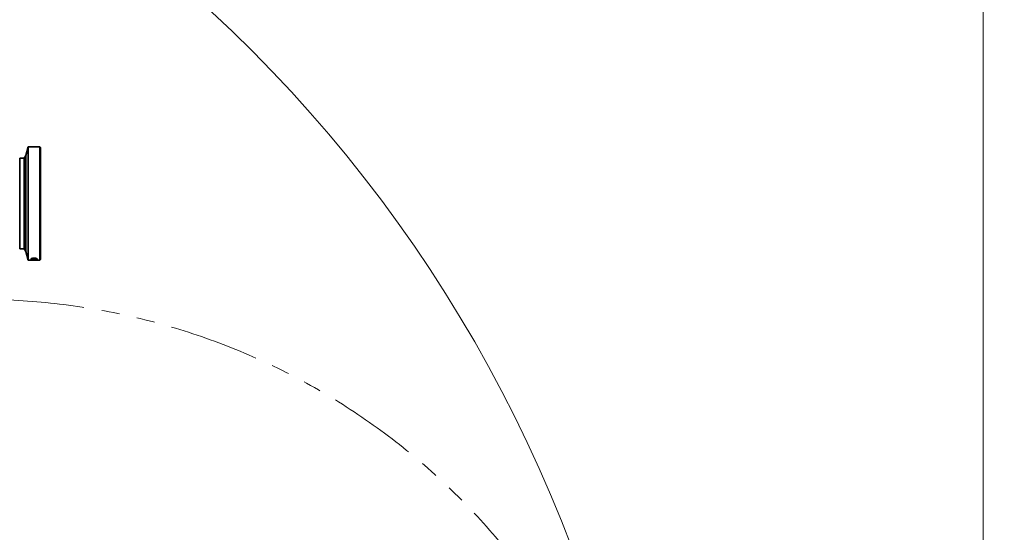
# Model space of a CAD drawing. Header units: millimetres. Extents: x 0 to 14900, y 0 to 10500.
# Tile 25 of 53: x 5098 to 6837, y 6782 to 7687. Entities that reach past the tile are written whole.
import ezdxf

# ---------------------------------------------------------------- set-up
doc = ezdxf.new("R2010")
doc.units = ezdxf.units.MM
doc.header["$LTSCALE"] = 25
doc.linetypes.add('PHANTOM', pattern=[12.7, 6.35, -1.27, 1.27, -1.27, 1.27, -1.27])
doc.styles.add('SLDTEXTSTYLE0', font='TXT', dxfattribs={"width": 0.605})
doc.dimstyles.new('SLDDIMSTYLE1', dxfattribs={"dimtxt": 87.5, "dimasz": 87.5, "dimexe": 0, "dimexo": 0.0625, "dimgap": 21.875, "dimtad": 1, "dimdec": 0, "dimrnd": 1e-09, "dimzin": 12, "dimdsep": 46, "dimtxsty": 'SLDTEXTSTYLE0', "dimsah": 1, "dimcen": 0.09, "dimadec": 0, "dimazin": 3, "dimtfac": 1, "dimtofl": 0, "dimtmove": 0, "dimatfit": 3, "dimfxl": 1, "dimfrac": 2, "dimtolj": 1, "dimtzin": 12, "dimarcsym": 0})

# ---------------------------------------------------------------- blocks, each defined once
blk = doc.blocks.new('_D_1')
at = {"color": 7, "linetype": 'Continuous', "lineweight": 0}
for p, q in [((3801.7, 8361.9), (6836.6, 8361.9)), ((6799.1, 8361.9), (6799.1, 5102.6)), ((3832.6, 5102.6), (6836.6, 5102.6))]:
    blk.add_line(p, q, dxfattribs=at)
at = {"color": 7, "linetype": 'Continuous', "lineweight": 18}
for points in [[(6799.1, 8361.9), (6786.6, 8274.4), (6811.6, 8274.4)], [(6799.1, 5102.6), (6811.6, 5190.1), (6786.6, 5190.1)]]:
    blk.add_solid(points, dxfattribs=at)
at = {"color": 7, "linetype": 'Continuous', "lineweight": 18, "insert": (6686.3, 6598.6), "char_height": 87.5, "attachment_point": 1, "rotation": 90, "style": 'SLDTEXTSTYLE0'}
blk.add_mtext('3259', dxfattribs=at)

msp = doc.modelspace()

# ---------------------------------------------------------------- linework, layer by layer
at = {"color": 7, "linetype": 'Continuous', "lineweight": 35}
for p, q in [((5112.6946854, 7462.6472299), (5108.6565002, 7447.5765174)), ((5133.1946854, 7462.6472299), (5112.6946854, 7462.6472299)), ((5112.6946854, 7462.6472299), (5112.6946854, 7262.6472299)), ((5134.1946854, 7461.6472299), (5133.1946854, 7462.6472299)), ((5133.1946854, 7262.6472299), (5133.1946854, 7462.6472299)), ((5134.1946854, 7461.6472299), (5134.1946854, 7263.6472299)), ((5105.6946854, 7442.6472299), (5097.6946854, 7442.6472299)), ((5097.6946854, 7442.6472299), (5097.6946854, 7282.6472299)), ((5108.6565002, 7447.5765174), (5105.6946854, 7442.6472299)), ((5105.6946854, 7442.6472299), (5105.6946854, 7282.6472299)), ((5108.6565002, 7447.5765174), (5108.6565002, 7277.7179423)), ((5097.6946854, 7282.6472299), (5105.6946854, 7282.6472299)), ((5105.6946854, 7282.6472299), (5108.6565002, 7277.7179423)), ((5108.6565002, 7277.7179423), (5112.6946854, 7262.6472299)), ((5112.6946854, 7262.6472299), (5133.1946854, 7262.6472299)), ((5117.6946854, 7264.0186697), (5117.6946854, 7264.8324698)), ((5133.1946854, 7262.6472299), (5134.1946854, 7263.6472299))]:
    msp.add_line(p, q, dxfattribs=at)
at = {"color": 8, "linetype": 'Continuous', "lineweight": 18}
for p, q in [((5117.6946854, 7264.0186697), (5119.4143943, 7265.7147938)), ((5117.6946854, 7264.8324698), (5118.1875933, 7265.3146065)), ((5126.9813315, 7265.708526), (5128.6946855, 7264.0186697)), ((5128.2010786, 7265.3152901), (5128.6946856, 7264.8324698))]:
    msp.add_line(p, q, dxfattribs=at)
at = {"color": 7, "linetype": 'Continuous', "lineweight": 35, "flags": 128}
msp.add_lwpolyline([(5128.6946855, 7264.0186697), (5128.6946855, 7264.1101558), (5128.6946855, 7264.2045731), (5128.6946855, 7264.3019188), (5128.6946855, 7264.4021901), (5128.6946855, 7264.505384), (5128.6946855, 7264.6114973), (5128.6946855, 7264.720527), (5128.6946856, 7264.8324698)], dxfattribs=at)
at = {"color": 7, "linetype": 'Continuous', "lineweight": 18}
msp.add_arc((3751.6946825, 5882.6472299), 2479.27, 5.1503552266, 154.8240965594, dxfattribs=at)
at = {"color": 7, "linetype": 'PHANTOM', "lineweight": 18}
msp.add_arc((5026.8129705, 5994.2064716), 1199.29, 5.3107874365, 104.5992114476, dxfattribs=at)
at = {"color": 7, "linetype": 'Continuous', "lineweight": 35}
for points, knots in [([(5128.6946856, 7264.8324698), (5128.6931715, 7264.8520544), (5128.6893176, 7264.9019023), (5128.6366878, 7265.0147055), (5128.5080263, 7265.1406917), (5128.3079806, 7265.2649879), (5128.1242491, 7265.35663), (5127.9087307, 7265.4457447), (5127.659948, 7265.532621), (5127.2873641, 7265.6436257), (5126.8564104, 7265.7457998), (5126.3776488, 7265.8357376), (5125.9935734, 7265.8968301), (5125.5893287, 7265.9504387), (5125.1665203, 7265.9961104), (5124.7254028, 7266.0333591), (5124.2717161, 7266.0612796), (5123.8106917, 7266.0794479), (5123.3432537, 7266.0877567), (5122.8692353, 7266.0858711), (5122.3972828, 7266.0735598), (5121.9329663, 7266.0511517), (5121.4771529, 7266.0189048), (5121.0281499, 7265.9765205), (5120.596913, 7265.9249301), (5120.1883457, 7265.8652289), (5119.802793, 7265.7979931), (5119.4372029, 7265.72261), (5119.1026607, 7265.6413287), (5118.802326, 7265.5557205), (5118.535607, 7265.4664465), (5118.2993996, 7265.3723322), (5118.037895, 7265.2454303), (5117.8501873, 7265.1158673), (5117.7402874, 7264.9874407), (5117.7000958, 7264.9031823), (5117.696168, 7264.851847), (5117.6946854, 7264.8324698)], [0, 0, 0, 0, 0.0165075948, 0.0420161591, 0.0935456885, 0.1196181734, 0.1451469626, 0.1708501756, 0.1967520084, 0.2230607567, 0.2752008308, 0.3016480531, 0.3284594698, 0.3550430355, 0.381805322, 0.4091262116, 0.4366381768, 0.4637700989, 0.4910874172, 0.5189883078, 0.5470905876, 0.5744498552, 0.6020000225, 0.6301557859, 0.6585225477, 0.6857101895, 0.7130914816, 0.7410911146, 0.7693078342, 0.7959612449, 0.822806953, 0.8502677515, 0.8779447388, 0.9301903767, 0.9567254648, 0.9836654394, 1, 1, 1, 1]), ([(5117.6946854, 7264.0186697), (5117.7171608, 7263.9601267), (5117.7759116, 7263.8070956), (5118.3726844, 7263.5967471), (5119.5415365, 7263.4182086), (5121.1309474, 7263.3075831), (5122.9761506, 7263.2650071), (5124.8728083, 7263.2919195), (5126.58774, 7263.3915649), (5127.8879824, 7263.5667054), (5128.5917124, 7263.7858112), (5128.6649, 7263.9513142), (5128.6946855, 7264.0186697)], [0, 0, 0, 0, 0.0638240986, 0.1668358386, 0.2709923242, 0.3776383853, 0.4869356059, 0.597972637, 0.7092464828, 0.8191285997, 0.9263898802, 1, 1, 1, 1])]:
    msp.add_open_spline(points, degree=3, knots=knots, dxfattribs=at)

# ---------------------------------------------------------------- dimensions: what is measured, and where the dimension line sits
at = {"color": 7, "linetype": 'Continuous', "lineweight": 18}
dim = msp.add_linear_dim(base=(6799.0800417, 5102.6472299), p1=(3751.6946825, 8361.9172299), p2=(3782.5948561, 5102.6472299), angle=90, dimstyle='SLDDIMSTYLE1', dxfattribs=at)
dim.commit()
dim.dimension.update_dxf_attribs({"geometry": '_D_1', "text_midpoint": (6799.0800417, 6732.2822299), "dimtype": 160})

doc.saveas('drawing.dxf')
